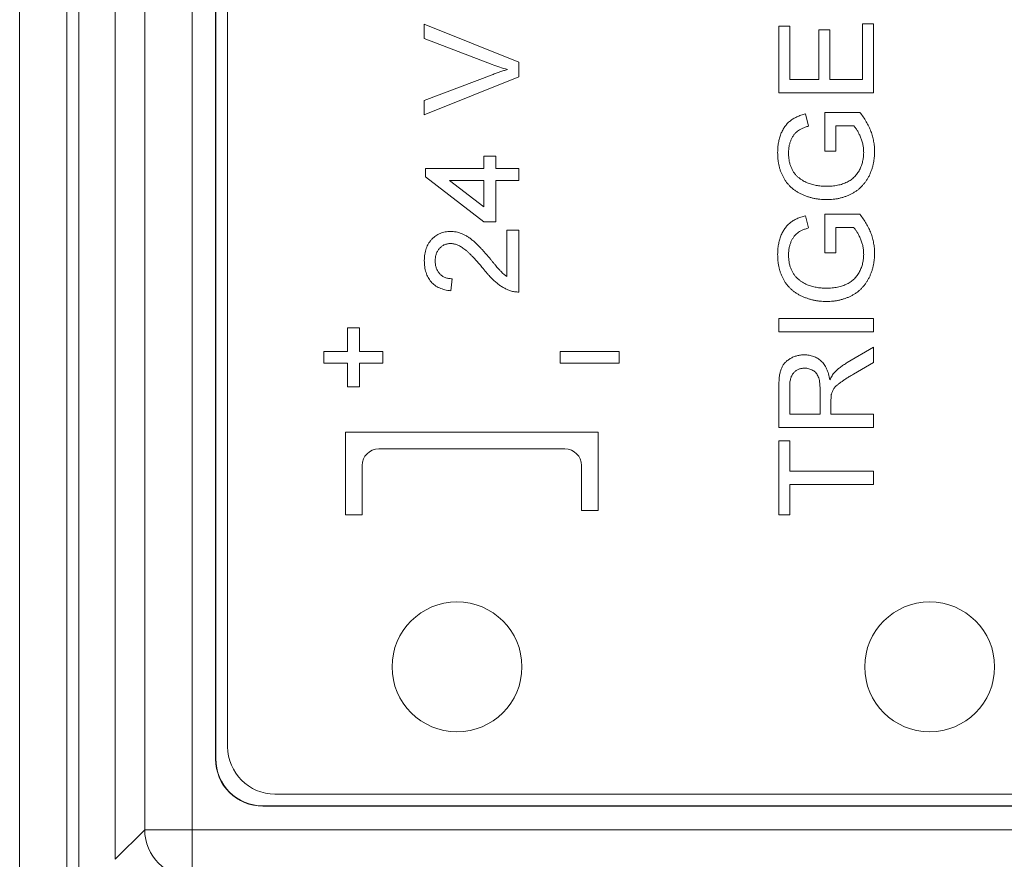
# Model space of a CAD drawing. Header units: millimetres. Extents: x 10 to 277, y 8 to 208.
# Tile 7 of 61: x 35 to 45, y 137 to 146. Entities that reach past the tile are written whole.
import ezdxf

# ---------------------------------------------------------------- set-up
doc = ezdxf.new("R2010")
doc.units = ezdxf.units.MM

msp = doc.modelspace()

# ---------------------------------------------------------------- linework, layer by layer
at = {"color": 7, "linetype": 'Continuous', "lineweight": 15}
for p, q in [((36.026, 137.753), (36.026, 170.608)), ((36.526, 170.608), (36.526, 137.753)), ((36.776, 169.858), (36.776, 138.503)), ((36.778, 169.856), (36.778, 138.505)), ((36.903, 138.631), (36.903, 169.731)), ((34.703, 127.981), (34.703, 151.931)), ((35.203, 127.981), (35.203, 151.931)), ((35.328, 151.931), (35.328, 127.981)), ((35.714, 137.441), (35.714, 151.883)), ((36.776, 138.503), (36.778, 138.505)), ((101.753, 138.131), (37.403, 138.131)), ((37.278, 138.006), (37.276, 138.003)), ((37.276, 138.003), (101.881, 138.003)), ((37.278, 138.006), (101.879, 138.006)), ((35.714, 137.441), (36.026, 137.753)), ((36.026, 137.753), (36.526, 137.753)), ((36.526, 137.753), (102.631, 137.753)), ((36.526, 137.254), (36.526, 137.753))]:
    msp.add_line(p, q, dxfattribs=at)
at = {"color": 7, "linetype": 'Continuous', "lineweight": 0}
for p, q in [((36.903, 138.631), (36.903, 169.731)), ((38.983, 146.119), (38.983, 146.272)), ((38.983, 146.272), (39.983, 145.868)), ((38.983, 146.272), (39.983, 145.868)), ((38.983, 146.119), (38.983, 146.272)), ((42.733, 146.249), (42.849, 146.249)), ((42.733, 145.544), (42.733, 146.249)), ((42.733, 146.249), (42.849, 146.249)), ((42.733, 145.544), (42.733, 146.249)), ((42.849, 146.249), (42.849, 145.685)), ((42.849, 146.249), (42.849, 145.685)), ((43.618, 146.275), (43.733, 146.275)), ((43.618, 145.685), (43.618, 146.275)), ((43.618, 145.685), (43.618, 146.275)), ((43.618, 146.275), (43.733, 146.275)), ((43.733, 146.275), (43.733, 145.544)), ((43.733, 146.275), (43.733, 145.544)), ((43.156, 146.211), (43.272, 146.211)), ((43.156, 145.685), (43.156, 146.211)), ((43.156, 146.211), (43.272, 146.211)), ((43.156, 145.685), (43.156, 146.211)), ((43.272, 146.211), (43.272, 145.685)), ((43.272, 146.211), (43.272, 145.685)), ((39.7, 145.846), (38.983, 146.119)), ((39.7, 145.846), (38.983, 146.119)), ((39.983, 145.868), (39.983, 145.715)), ((39.983, 145.868), (39.983, 145.715)), ((38.983, 145.465), (39.7, 145.737)), ((38.983, 145.465), (39.7, 145.737)), ((39.983, 145.715), (38.983, 145.312)), ((39.983, 145.715), (38.983, 145.312)), ((42.849, 145.685), (43.156, 145.685)), ((42.849, 145.685), (43.156, 145.685)), ((43.272, 145.685), (43.618, 145.685)), ((43.272, 145.685), (43.618, 145.685)), ((43.733, 145.544), (42.733, 145.544)), ((43.733, 145.544), (42.733, 145.544)), ((38.983, 145.312), (38.983, 145.465)), ((38.983, 145.312), (38.983, 145.465)), ((43.015, 145.323), (43.048, 145.194)), ((43.015, 145.323), (43.048, 145.194)), ((43.221, 144.929), (43.221, 145.339)), ((43.221, 145.339), (43.591, 145.339)), ((43.221, 145.339), (43.591, 145.339)), ((43.221, 144.929), (43.221, 145.339)), ((43.336, 145.198), (43.336, 144.929)), ((43.525, 145.198), (43.336, 145.198)), ((43.525, 145.198), (43.336, 145.198)), ((43.336, 145.198), (43.336, 144.929)), ((39.612, 144.875), (39.74, 144.875)), ((39.612, 144.747), (39.612, 144.875)), ((39.612, 144.747), (39.612, 144.875)), ((39.612, 144.875), (39.74, 144.875)), ((39.74, 144.875), (39.74, 144.747)), ((39.74, 144.875), (39.74, 144.747)), ((43.336, 144.929), (43.221, 144.929)), ((43.336, 144.929), (43.221, 144.929)), ((38.996, 144.657), (38.996, 144.747)), ((38.996, 144.747), (39.612, 144.747)), ((38.996, 144.747), (39.612, 144.747)), ((38.996, 144.657), (38.996, 144.747)), ((39.74, 144.747), (39.983, 144.747)), ((39.74, 144.747), (39.983, 144.747)), ((39.983, 144.747), (39.983, 144.619)), ((39.983, 144.747), (39.983, 144.619)), ((39.612, 144.183), (38.996, 144.657)), ((39.612, 144.183), (38.996, 144.657)), ((39.612, 144.619), (39.251, 144.619)), ((39.251, 144.619), (39.612, 144.341)), ((39.251, 144.619), (39.612, 144.341)), ((39.612, 144.619), (39.251, 144.619)), ((39.612, 144.341), (39.612, 144.619)), ((39.612, 144.341), (39.612, 144.619)), ((39.74, 144.619), (39.74, 144.183)), ((39.983, 144.619), (39.74, 144.619)), ((39.983, 144.619), (39.74, 144.619)), ((39.74, 144.619), (39.74, 144.183)), ((43.221, 144.262), (43.591, 144.262)), ((43.221, 143.852), (43.221, 144.262)), ((43.221, 144.262), (43.591, 144.262)), ((43.221, 143.852), (43.221, 144.262)), ((39.74, 144.183), (39.612, 144.183)), ((39.74, 144.183), (39.612, 144.183)), ((43.015, 144.246), (43.048, 144.117)), ((43.015, 144.246), (43.048, 144.117)), ((39.855, 144.093), (39.983, 144.093)), ((39.855, 143.604), (39.855, 144.093)), ((39.855, 143.604), (39.855, 144.093)), ((39.855, 144.093), (39.983, 144.093)), ((39.983, 144.093), (39.983, 143.439)), ((39.983, 144.093), (39.983, 143.439)), ((43.336, 144.121), (43.336, 143.852)), ((43.525, 144.121), (43.336, 144.121)), ((43.525, 144.121), (43.336, 144.121)), ((43.336, 144.121), (43.336, 143.852)), ((43.336, 143.852), (43.221, 143.852)), ((43.336, 143.852), (43.221, 143.852)), ((39.278, 143.58), (39.265, 143.452)), ((39.278, 143.58), (39.265, 143.452)), ((42.733, 143.159), (43.733, 143.159)), ((42.733, 143.018), (42.733, 143.159)), ((42.733, 143.018), (42.733, 143.159)), ((42.733, 143.159), (43.733, 143.159)), ((43.733, 143.159), (43.733, 143.018)), ((43.733, 143.159), (43.733, 143.018)), ((38.171, 143.062), (38.171, 142.812)), ((38.296, 143.062), (38.171, 143.062)), ((38.171, 143.062), (38.171, 142.812)), ((38.296, 143.062), (38.171, 143.062)), ((38.296, 142.812), (38.296, 143.062)), ((38.296, 142.812), (38.296, 143.062)), ((43.733, 143.018), (42.733, 143.018)), ((43.733, 143.018), (42.733, 143.018)), ((37.921, 142.812), (37.921, 142.687)), ((38.171, 142.812), (37.921, 142.812)), ((38.171, 142.812), (37.921, 142.812)), ((37.921, 142.812), (37.921, 142.687)), ((38.546, 142.812), (38.296, 142.812)), ((38.546, 142.812), (38.296, 142.812)), ((38.546, 142.687), (38.546, 142.812)), ((38.546, 142.687), (38.546, 142.812)), ((41.046, 142.812), (40.421, 142.812)), ((40.421, 142.812), (40.421, 142.687)), ((40.421, 142.812), (40.421, 142.687)), ((41.046, 142.812), (40.421, 142.812)), ((41.046, 142.687), (41.046, 142.812)), ((41.046, 142.687), (41.046, 142.812)), ((43.457, 142.693), (43.733, 142.857)), ((43.457, 142.693), (43.733, 142.857)), ((43.733, 142.857), (43.733, 142.695)), ((43.733, 142.857), (43.733, 142.695)), ((37.921, 142.687), (38.171, 142.687)), ((37.921, 142.687), (38.171, 142.687)), ((38.171, 142.687), (38.171, 142.437)), ((38.171, 142.687), (38.171, 142.437)), ((38.296, 142.687), (38.546, 142.687)), ((38.296, 142.437), (38.296, 142.687)), ((38.296, 142.437), (38.296, 142.687)), ((38.296, 142.687), (38.546, 142.687)), ((40.421, 142.687), (41.046, 142.687)), ((40.421, 142.687), (41.046, 142.687)), ((43.733, 142.695), (43.522, 142.571)), ((43.733, 142.695), (43.522, 142.571)), ((38.171, 142.437), (38.296, 142.437)), ((38.171, 142.437), (38.296, 142.437)), ((42.733, 142.006), (42.733, 142.44)), ((42.733, 142.006), (42.733, 142.44)), ((42.849, 142.445), (42.849, 142.147)), ((42.849, 142.445), (42.849, 142.147)), ((43.169, 142.147), (43.169, 142.414)), ((43.169, 142.147), (43.169, 142.414)), ((43.285, 142.291), (43.285, 142.147)), ((43.285, 142.291), (43.285, 142.147)), ((42.849, 142.147), (43.169, 142.147)), ((42.849, 142.147), (43.169, 142.147)), ((43.285, 142.147), (43.733, 142.147)), ((43.285, 142.147), (43.733, 142.147)), ((43.733, 142.147), (43.733, 142.006)), ((43.733, 142.147), (43.733, 142.006)), ((43.733, 142.006), (42.733, 142.006)), ((43.733, 142.006), (42.733, 142.006)), ((40.821, 141.956), (38.151, 141.956)), ((38.151, 141.956), (38.151, 141.084)), ((38.151, 141.956), (38.151, 141.084)), ((40.821, 141.956), (38.151, 141.956)), ((40.821, 141.131), (40.821, 141.956)), ((40.821, 141.131), (40.821, 141.956)), ((42.733, 141.865), (42.849, 141.865)), ((42.733, 141.083), (42.733, 141.865)), ((42.733, 141.865), (42.849, 141.865)), ((42.733, 141.083), (42.733, 141.865)), ((42.849, 141.865), (42.849, 141.544)), ((42.849, 141.865), (42.849, 141.544)), ((38.501, 141.781), (40.471, 141.781)), ((38.501, 141.781), (40.471, 141.781)), ((38.326, 141.084), (38.326, 141.606)), ((38.326, 141.084), (38.326, 141.606)), ((40.646, 141.606), (40.646, 141.131)), ((40.646, 141.606), (40.646, 141.131)), ((42.849, 141.544), (43.733, 141.544)), ((42.849, 141.544), (43.733, 141.544)), ((43.733, 141.544), (43.733, 141.403)), ((43.733, 141.544), (43.733, 141.403)), ((43.733, 141.403), (42.849, 141.403)), ((42.849, 141.403), (42.849, 141.083)), ((43.733, 141.403), (42.849, 141.403)), ((42.849, 141.403), (42.849, 141.083)), ((40.646, 141.131), (40.821, 141.131)), ((40.646, 141.131), (40.821, 141.131)), ((38.151, 141.084), (38.326, 141.084)), ((38.151, 141.084), (38.326, 141.084)), ((42.849, 141.083), (42.733, 141.083)), ((42.849, 141.083), (42.733, 141.083)), ((101.753, 138.131), (37.403, 138.131))]:
    msp.add_line(p, q, dxfattribs=at)
at = {"color": 7, "linetype": 'Continuous', "lineweight": 0, "flags": 128}
for points in [[(38.983, 146.272), (38.983, 146.272)], [(42.733, 146.249), (42.733, 146.249)], [(42.849, 146.249), (42.849, 146.249)], [(43.618, 146.275), (43.618, 146.275)], [(43.733, 146.275), (43.733, 146.275)], [(43.156, 146.211), (43.156, 146.211)], [(43.272, 146.211), (43.272, 146.211)], [(38.983, 146.119), (38.983, 146.119)], [(39.7, 145.846), (39.7, 145.846)], [(39.983, 145.868), (39.983, 145.868)], [(39.7, 145.737), (39.7, 145.737)], [(39.862, 145.792), (39.862, 145.792)], [(39.983, 145.715), (39.983, 145.715)], [(42.849, 145.685), (42.849, 145.685)], [(43.156, 145.685), (43.156, 145.685)], [(43.272, 145.685), (43.272, 145.685)], [(43.618, 145.685), (43.618, 145.685)], [(42.733, 145.544), (42.733, 145.544)], [(43.733, 145.544), (43.733, 145.544)], [(38.983, 145.465), (38.983, 145.465)], [(38.983, 145.312), (38.983, 145.312)], [(43.015, 145.323), (43.015, 145.323)], [(43.221, 145.339), (43.221, 145.339)], [(43.591, 145.339), (43.591, 145.339)], [(43.048, 145.194), (43.048, 145.194)], [(43.336, 145.198), (43.336, 145.198)], [(43.525, 145.198), (43.525, 145.198)], [(39.612, 144.875), (39.612, 144.875)], [(39.74, 144.875), (39.74, 144.875)], [(42.721, 144.915), (42.721, 144.915)], [(42.836, 144.912), (42.836, 144.912)], [(43.221, 144.929), (43.221, 144.929)], [(43.336, 144.929), (43.336, 144.929)], [(43.631, 144.914), (43.631, 144.914)], [(43.746, 144.926), (43.746, 144.926)], [(38.996, 144.747), (38.996, 144.747)], [(39.612, 144.747), (39.612, 144.747)], [(39.74, 144.747), (39.74, 144.747)], [(39.983, 144.747), (39.983, 144.747)], [(38.996, 144.657), (38.996, 144.657)], [(39.251, 144.619), (39.251, 144.619)], [(39.612, 144.619), (39.612, 144.619)], [(39.74, 144.619), (39.74, 144.619)], [(39.983, 144.619), (39.983, 144.619)], [(43.033, 144.594), (43.033, 144.594)], [(43.233, 144.557), (43.233, 144.557)], [(43.238, 144.416), (43.238, 144.416)], [(39.612, 144.341), (39.612, 144.341)], [(43.221, 144.262), (43.221, 144.262)], [(43.591, 144.262), (43.591, 144.262)], [(39.612, 144.183), (39.612, 144.183)], [(39.74, 144.183), (39.74, 144.183)], [(43.015, 144.246), (43.015, 144.246)], [(39.259, 144.08), (39.259, 144.08)], [(39.855, 144.093), (39.855, 144.093)], [(39.983, 144.093), (39.983, 144.093)], [(43.048, 144.117), (43.048, 144.117)], [(43.336, 144.121), (43.336, 144.121)], [(43.525, 144.121), (43.525, 144.121)], [(39.261, 143.952), (39.261, 143.952)], [(42.721, 143.838), (42.721, 143.838)], [(42.836, 143.835), (42.836, 143.835)], [(43.221, 143.852), (43.221, 143.852)], [(43.336, 143.852), (43.336, 143.852)], [(43.631, 143.837), (43.631, 143.837)], [(43.746, 143.849), (43.746, 143.849)], [(38.983, 143.773), (38.983, 143.773)], [(39.099, 143.77), (39.099, 143.77)], [(39.67, 143.803), (39.67, 143.803)], [(39.609, 143.683), (39.609, 143.683)], [(39.278, 143.58), (39.278, 143.58)], [(39.855, 143.604), (39.855, 143.604)], [(39.265, 143.452), (39.265, 143.452)], [(39.894, 143.453), (39.894, 143.453)], [(39.983, 143.439), (39.983, 143.439)], [(43.033, 143.517), (43.033, 143.517)], [(43.233, 143.48), (43.233, 143.48)], [(43.238, 143.339), (43.238, 143.339)], [(42.733, 143.159), (42.733, 143.159)], [(43.733, 143.159), (43.733, 143.159)], [(38.171, 143.062), (38.171, 143.062)], [(38.296, 143.062), (38.296, 143.062)], [(42.733, 143.018), (42.733, 143.018)], [(43.733, 143.018), (43.733, 143.018)], [(37.921, 142.812), (37.921, 142.812)], [(38.171, 142.812), (38.171, 142.812)], [(38.296, 142.812), (38.296, 142.812)], [(38.546, 142.812), (38.546, 142.812)], [(40.421, 142.812), (40.421, 142.812)], [(41.046, 142.812), (41.046, 142.812)], [(43.733, 142.857), (43.733, 142.857)], [(37.921, 142.687), (37.921, 142.687)], [(38.171, 142.687), (38.171, 142.687)], [(38.296, 142.687), (38.296, 142.687)], [(38.546, 142.687), (38.546, 142.687)], [(40.421, 142.687), (40.421, 142.687)], [(41.046, 142.687), (41.046, 142.687)], [(43.003, 142.775), (43.003, 142.775)], [(43.457, 142.693), (43.457, 142.693)], [(43.733, 142.695), (43.733, 142.695)], [(43.006, 142.634), (43.006, 142.634)], [(43.321, 142.587), (43.321, 142.587)], [(43.272, 142.51), (43.272, 142.51)], [(43.522, 142.571), (43.522, 142.571)], [(38.171, 142.437), (38.171, 142.437)], [(38.296, 142.437), (38.296, 142.437)], [(42.733, 142.44), (42.733, 142.44)], [(42.849, 142.445), (42.849, 142.445)], [(43.169, 142.414), (43.169, 142.414)], [(43.285, 142.291), (43.285, 142.291)], [(43.289, 142.361), (43.289, 142.361)], [(42.849, 142.147), (42.849, 142.147)], [(43.169, 142.147), (43.169, 142.147)], [(43.285, 142.147), (43.285, 142.147)], [(43.733, 142.147), (43.733, 142.147)], [(42.733, 142.006), (42.733, 142.006)], [(43.733, 142.006), (43.733, 142.006)], [(38.151, 141.956), (38.151, 141.956)], [(40.821, 141.956), (40.821, 141.956)], [(42.733, 141.865), (42.733, 141.865)], [(42.849, 141.865), (42.849, 141.865)], [(38.501, 141.781), (38.501, 141.781)], [(40.471, 141.781), (40.471, 141.781)], [(38.326, 141.606), (38.326, 141.606)], [(40.646, 141.606), (40.646, 141.606)], [(42.849, 141.544), (42.849, 141.544)], [(43.733, 141.544), (43.733, 141.544)], [(42.849, 141.403), (42.849, 141.403)], [(43.733, 141.403), (43.733, 141.403)], [(40.646, 141.131), (40.646, 141.131)], [(40.821, 141.131), (40.821, 141.131)], [(38.151, 141.084), (38.151, 141.084)], [(38.326, 141.084), (38.326, 141.084)], [(42.733, 141.083), (42.733, 141.083)], [(42.849, 141.083), (42.849, 141.083)], [(36.903, 138.631), (36.903, 138.631)], [(37.403, 138.131), (37.403, 138.131)]]:
    msp.add_lwpolyline(points, dxfattribs=at)
at = {"color": 7, "linetype": 'Continuous', "lineweight": 0}
for centre in [(39.329, 139.476), (39.329, 139.476), (44.329, 139.476), (44.329, 139.476)]:
    msp.add_circle(centre, 0.687, dxfattribs=at)
for centre, radius, start, end in [((38.501, 141.606), 0.175, 90, 180), ((38.501, 141.606), 0.175, 90, 180), ((40.471, 141.606), 0.175, 0, 90), ((40.471, 141.606), 0.175, 0, 90), ((37.403, 138.631), 0.5, 180, 270)]:
    msp.add_arc(centre, radius, start, end, dxfattribs=at)
at = {"color": 7, "linetype": 'Continuous', "lineweight": 15}
for centre, radius, start, end in [((37.403, 138.631), 0.5, 180, 270), ((36.527, 137.754), 0.501, 180.1276, 269.8724)]:
    msp.add_arc(centre, radius, start, end, dxfattribs=at)
for centre in [(37.276, 138.503), (37.278, 138.506)]:
    msp.add_ellipse(centre, major_axis=(0.354, 0.354), ratio=0.999695, start_param=2.356347, end_param=3.926839, dxfattribs=at)
at = {"color": 7, "linetype": 'Continuous', "lineweight": 0}
for points, knots in [([(39.862, 145.792), (39.835, 145.8), (39.78, 145.816), (39.727, 145.836), (39.7, 145.846)], [0, 0, 0, 0, 0.496441, 1, 1, 1, 1]), ([(39.862, 145.792), (39.835, 145.8), (39.78, 145.816), (39.727, 145.836), (39.7, 145.846)], [0, 0, 0, 0, 0.496441, 1, 1, 1, 1]), ([(39.7, 145.737), (39.714, 145.742), (39.742, 145.753), (39.783, 145.767), (39.823, 145.78), (39.849, 145.788), (39.862, 145.792)], [0, 0, 0, 0, 0.265689, 0.52085, 0.765583, 1, 1, 1, 1]), ([(39.7, 145.737), (39.714, 145.742), (39.742, 145.753), (39.783, 145.767), (39.823, 145.78), (39.849, 145.788), (39.862, 145.792)], [0, 0, 0, 0, 0.265689, 0.52085, 0.765583, 1, 1, 1, 1]), ([(42.721, 144.915), (42.721, 144.932), (42.722, 144.967), (42.729, 145.017), (42.739, 145.065), (42.754, 145.11), (42.774, 145.151), (42.796, 145.188), (42.822, 145.22), (42.852, 145.248), (42.886, 145.272), (42.925, 145.292), (42.968, 145.309), (42.999, 145.318), (43.015, 145.323)], [0, 0, 0, 0, 0.096253, 0.188113, 0.277015, 0.363182, 0.445971, 0.524129, 0.598944, 0.671649, 0.746226, 0.824932, 0.909421, 1, 1, 1, 1]), ([(42.721, 144.915), (42.721, 144.932), (42.722, 144.967), (42.729, 145.017), (42.739, 145.065), (42.754, 145.11), (42.774, 145.151), (42.796, 145.188), (42.822, 145.22), (42.852, 145.248), (42.886, 145.272), (42.925, 145.292), (42.968, 145.309), (42.999, 145.318), (43.015, 145.323)], [0, 0, 0, 0, 0.096253, 0.188113, 0.277015, 0.363182, 0.445971, 0.524129, 0.598944, 0.671649, 0.746226, 0.824932, 0.909421, 1, 1, 1, 1]), ([(43.591, 145.339), (43.603, 145.323), (43.627, 145.291), (43.659, 145.241), (43.686, 145.19), (43.708, 145.139), (43.725, 145.086), (43.737, 145.033), (43.745, 144.98), (43.746, 144.944), (43.746, 144.926)], [0, 0, 0, 0, 0.135798, 0.266773, 0.393765, 0.517975, 0.639685, 0.759812, 0.879747, 1, 1, 1, 1]), ([(43.591, 145.339), (43.603, 145.323), (43.627, 145.291), (43.659, 145.241), (43.686, 145.19), (43.708, 145.139), (43.725, 145.086), (43.737, 145.033), (43.745, 144.98), (43.746, 144.944), (43.746, 144.926)], [0, 0, 0, 0, 0.135798, 0.266773, 0.393765, 0.517975, 0.639685, 0.759812, 0.879747, 1, 1, 1, 1]), ([(43.048, 145.194), (43.036, 145.19), (43.013, 145.183), (42.981, 145.17), (42.954, 145.156), (42.93, 145.14), (42.909, 145.121), (42.891, 145.1), (42.875, 145.074), (42.861, 145.046), (42.85, 145.015), (42.842, 144.982), (42.837, 144.948), (42.836, 144.924), (42.836, 144.912)], [0, 0, 0, 0, 0.097076, 0.185439, 0.266101, 0.339388, 0.409894, 0.483101, 0.560449, 0.642732, 0.728625, 0.816099, 0.906095, 1, 1, 1, 1]), ([(43.048, 145.194), (43.036, 145.19), (43.013, 145.183), (42.981, 145.17), (42.954, 145.156), (42.93, 145.14), (42.909, 145.121), (42.891, 145.1), (42.875, 145.074), (42.861, 145.046), (42.85, 145.015), (42.842, 144.982), (42.837, 144.948), (42.836, 144.924), (42.836, 144.912)], [0, 0, 0, 0, 0.097076, 0.185439, 0.266101, 0.339388, 0.409894, 0.483101, 0.560449, 0.642732, 0.728625, 0.816099, 0.906095, 1, 1, 1, 1]), ([(43.631, 144.914), (43.63, 144.928), (43.63, 144.956), (43.623, 144.997), (43.613, 145.038), (43.598, 145.077), (43.581, 145.114), (43.564, 145.146), (43.545, 145.174), (43.532, 145.19), (43.525, 145.198)], [0, 0, 0, 0, 0.135042, 0.269593, 0.404859, 0.54315, 0.676358, 0.796483, 0.90368, 1, 1, 1, 1]), ([(43.631, 144.914), (43.63, 144.928), (43.63, 144.956), (43.623, 144.997), (43.613, 145.038), (43.598, 145.077), (43.581, 145.114), (43.564, 145.146), (43.545, 145.174), (43.532, 145.19), (43.525, 145.198)], [0, 0, 0, 0, 0.135042, 0.269593, 0.404859, 0.54315, 0.676358, 0.796483, 0.90368, 1, 1, 1, 1]), ([(43.238, 144.416), (43.226, 144.416), (43.202, 144.417), (43.167, 144.419), (43.132, 144.424), (43.098, 144.431), (43.065, 144.439), (43.032, 144.45), (42.999, 144.462), (42.968, 144.476), (42.937, 144.492), (42.909, 144.51), (42.883, 144.529), (42.858, 144.551), (42.836, 144.573), (42.816, 144.598), (42.797, 144.624), (42.781, 144.652), (42.767, 144.681), (42.754, 144.711), (42.744, 144.742), (42.735, 144.775), (42.729, 144.808), (42.724, 144.843), (42.721, 144.878), (42.721, 144.902), (42.721, 144.915)], [0, 0, 0, 0, 0.044165, 0.08771, 0.131031, 0.173741, 0.216212, 0.258644, 0.301425, 0.344147, 0.386293, 0.427626, 0.467682, 0.507356, 0.546596, 0.585659, 0.624796, 0.664261, 0.70408, 0.744339, 0.784896, 0.825996, 0.86798, 0.910812, 0.954849, 1, 1, 1, 1]), ([(43.238, 144.416), (43.226, 144.416), (43.202, 144.417), (43.167, 144.419), (43.132, 144.424), (43.098, 144.431), (43.065, 144.439), (43.032, 144.45), (42.999, 144.462), (42.968, 144.476), (42.937, 144.492), (42.909, 144.51), (42.883, 144.529), (42.858, 144.551), (42.836, 144.573), (42.816, 144.598), (42.797, 144.624), (42.781, 144.652), (42.767, 144.681), (42.754, 144.711), (42.744, 144.742), (42.735, 144.775), (42.729, 144.808), (42.724, 144.843), (42.721, 144.878), (42.721, 144.902), (42.721, 144.915)], [0, 0, 0, 0, 0.044165, 0.08771, 0.131031, 0.173741, 0.216212, 0.258644, 0.301425, 0.344147, 0.386293, 0.427626, 0.467682, 0.507356, 0.546596, 0.585659, 0.624796, 0.664261, 0.70408, 0.744339, 0.784896, 0.825996, 0.86798, 0.910812, 0.954849, 1, 1, 1, 1]), ([(42.836, 144.912), (42.836, 144.898), (42.837, 144.87), (42.842, 144.83), (42.85, 144.793), (42.863, 144.76), (42.877, 144.729), (42.894, 144.701), (42.913, 144.676), (42.935, 144.655), (42.958, 144.637), (42.982, 144.62), (43.007, 144.606), (43.025, 144.598), (43.033, 144.594)], [0, 0, 0, 0, 0.10683, 0.206835, 0.301522, 0.390915, 0.476079, 0.556607, 0.63409, 0.709208, 0.782931, 0.855762, 0.927798, 1, 1, 1, 1]), ([(42.836, 144.912), (42.836, 144.898), (42.837, 144.87), (42.842, 144.83), (42.85, 144.793), (42.863, 144.76), (42.877, 144.729), (42.894, 144.701), (42.913, 144.676), (42.935, 144.655), (42.958, 144.637), (42.982, 144.62), (43.007, 144.606), (43.025, 144.598), (43.033, 144.594)], [0, 0, 0, 0, 0.10683, 0.206835, 0.301522, 0.390915, 0.476079, 0.556607, 0.63409, 0.709208, 0.782931, 0.855762, 0.927798, 1, 1, 1, 1]), ([(43.233, 144.557), (43.244, 144.557), (43.265, 144.557), (43.296, 144.56), (43.326, 144.563), (43.354, 144.568), (43.382, 144.574), (43.407, 144.581), (43.432, 144.591), (43.455, 144.601), (43.477, 144.613), (43.497, 144.626), (43.516, 144.641), (43.533, 144.656), (43.549, 144.673), (43.563, 144.692), (43.576, 144.711), (43.592, 144.739), (43.607, 144.775), (43.621, 144.82), (43.629, 144.867), (43.63, 144.898), (43.631, 144.914)], [0, 0, 0, 0, 0.053533, 0.105202, 0.154421, 0.202058, 0.247822, 0.292253, 0.335022, 0.37672, 0.41738, 0.457242, 0.496101, 0.534706, 0.572804, 0.611142, 0.649537, 0.68888, 0.767144, 0.844392, 0.92158, 1, 1, 1, 1]), ([(43.233, 144.557), (43.244, 144.557), (43.265, 144.557), (43.296, 144.56), (43.326, 144.563), (43.354, 144.568), (43.382, 144.574), (43.407, 144.581), (43.432, 144.591), (43.455, 144.601), (43.477, 144.613), (43.497, 144.626), (43.516, 144.641), (43.533, 144.656), (43.549, 144.673), (43.563, 144.692), (43.576, 144.711), (43.592, 144.739), (43.607, 144.775), (43.621, 144.82), (43.629, 144.867), (43.63, 144.898), (43.631, 144.914)], [0, 0, 0, 0, 0.053533, 0.105202, 0.154421, 0.202058, 0.247822, 0.292253, 0.335022, 0.37672, 0.41738, 0.457242, 0.496101, 0.534706, 0.572804, 0.611142, 0.649537, 0.68888, 0.767144, 0.844392, 0.92158, 1, 1, 1, 1]), ([(43.746, 144.926), (43.746, 144.914), (43.746, 144.89), (43.742, 144.854), (43.738, 144.819), (43.731, 144.785), (43.722, 144.752), (43.711, 144.72), (43.698, 144.689), (43.684, 144.658), (43.667, 144.629), (43.649, 144.602), (43.629, 144.577), (43.607, 144.553), (43.584, 144.531), (43.558, 144.511), (43.531, 144.493), (43.503, 144.477), (43.473, 144.462), (43.442, 144.45), (43.41, 144.44), (43.377, 144.431), (43.344, 144.424), (43.309, 144.419), (43.274, 144.417), (43.25, 144.416), (43.238, 144.416)], [0, 0, 0, 0, 0.0446999, 0.088798, 0.1319149, 0.1742294, 0.2163858, 0.2583074, 0.2999335, 0.3415604, 0.3826836, 0.4230801, 0.4629848, 0.5026413, 0.5419489, 0.58166, 0.6217141, 0.6622859, 0.7033609, 0.7443437, 0.7856414, 0.8270186, 0.8693331, 0.911961, 0.9555468, 1, 1, 1, 1]), ([(43.746, 144.926), (43.746, 144.914), (43.746, 144.89), (43.742, 144.854), (43.738, 144.819), (43.731, 144.785), (43.722, 144.752), (43.711, 144.72), (43.698, 144.689), (43.684, 144.658), (43.667, 144.629), (43.649, 144.602), (43.629, 144.577), (43.607, 144.553), (43.584, 144.531), (43.558, 144.511), (43.531, 144.493), (43.503, 144.477), (43.473, 144.462), (43.442, 144.45), (43.41, 144.44), (43.377, 144.431), (43.344, 144.424), (43.309, 144.419), (43.274, 144.417), (43.25, 144.416), (43.238, 144.416)], [0, 0, 0, 0, 0.0446999, 0.088798, 0.1319149, 0.1742294, 0.2163858, 0.2583074, 0.2999335, 0.3415604, 0.3826836, 0.4230801, 0.4629848, 0.5026413, 0.5419489, 0.58166, 0.6217141, 0.6622859, 0.7033609, 0.7443437, 0.7856414, 0.8270186, 0.8693331, 0.911961, 0.9555468, 1, 1, 1, 1]), ([(43.033, 144.594), (43.049, 144.588), (43.08, 144.577), (43.129, 144.566), (43.181, 144.558), (43.215, 144.557), (43.233, 144.557)], [0, 0, 0, 0, 0.242987, 0.490046, 0.740674, 1, 1, 1, 1]), ([(43.033, 144.594), (43.049, 144.588), (43.08, 144.577), (43.129, 144.566), (43.181, 144.558), (43.215, 144.557), (43.233, 144.557)], [0, 0, 0, 0, 0.242987, 0.490046, 0.740674, 1, 1, 1, 1]), ([(43.591, 144.262), (43.603, 144.246), (43.627, 144.214), (43.659, 144.164), (43.686, 144.113), (43.708, 144.062), (43.725, 144.009), (43.737, 143.957), (43.745, 143.903), (43.746, 143.867), (43.746, 143.849)], [0, 0, 0, 0, 0.135798, 0.266773, 0.393765, 0.517975, 0.639685, 0.759812, 0.879747, 1, 1, 1, 1]), ([(43.591, 144.262), (43.603, 144.246), (43.627, 144.214), (43.659, 144.164), (43.686, 144.113), (43.708, 144.062), (43.725, 144.009), (43.737, 143.957), (43.745, 143.903), (43.746, 143.867), (43.746, 143.849)], [0, 0, 0, 0, 0.135798, 0.266773, 0.393765, 0.517975, 0.639685, 0.759812, 0.879747, 1, 1, 1, 1]), ([(42.721, 143.838), (42.721, 143.855), (42.722, 143.89), (42.729, 143.94), (42.739, 143.988), (42.754, 144.033), (42.774, 144.074), (42.796, 144.111), (42.822, 144.143), (42.852, 144.171), (42.886, 144.195), (42.925, 144.215), (42.968, 144.232), (42.999, 144.241), (43.015, 144.246)], [0, 0, 0, 0, 0.096253, 0.188113, 0.277015, 0.363182, 0.445971, 0.524129, 0.598944, 0.671649, 0.746226, 0.824932, 0.909421, 1, 1, 1, 1]), ([(42.721, 143.838), (42.721, 143.855), (42.722, 143.89), (42.729, 143.94), (42.739, 143.988), (42.754, 144.033), (42.774, 144.074), (42.796, 144.111), (42.822, 144.143), (42.852, 144.171), (42.886, 144.195), (42.925, 144.215), (42.968, 144.232), (42.999, 144.241), (43.015, 144.246)], [0, 0, 0, 0, 0.096253, 0.188113, 0.277015, 0.363182, 0.445971, 0.524129, 0.598944, 0.671649, 0.746226, 0.824932, 0.909421, 1, 1, 1, 1]), ([(38.983, 143.773), (38.984, 143.784), (38.984, 143.807), (38.988, 143.839), (38.994, 143.87), (39.003, 143.9), (39.014, 143.927), (39.028, 143.952), (39.044, 143.976), (39.062, 143.998), (39.083, 144.017), (39.104, 144.034), (39.127, 144.048), (39.151, 144.06), (39.177, 144.069), (39.203, 144.075), (39.231, 144.08), (39.25, 144.08), (39.259, 144.08)], [0, 0, 0, 0, 0.0747133, 0.145542, 0.2133432, 0.2786204, 0.3421008, 0.4038979, 0.4650723, 0.5265869, 0.5873397, 0.6463929, 0.7043589, 0.7620736, 0.8194144, 0.878037, 0.9377943, 1, 1, 1, 1]), ([(38.983, 143.773), (38.984, 143.784), (38.984, 143.807), (38.988, 143.839), (38.994, 143.87), (39.003, 143.9), (39.014, 143.927), (39.028, 143.952), (39.044, 143.976), (39.062, 143.998), (39.083, 144.017), (39.104, 144.034), (39.127, 144.048), (39.151, 144.06), (39.177, 144.069), (39.203, 144.075), (39.231, 144.08), (39.25, 144.08), (39.259, 144.08)], [0, 0, 0, 0, 0.0747133, 0.145542, 0.2133432, 0.2786204, 0.3421008, 0.4038979, 0.4650723, 0.5265869, 0.5873397, 0.6463929, 0.7043589, 0.7620736, 0.8194144, 0.878037, 0.9377943, 1, 1, 1, 1]), ([(39.259, 144.08), (39.269, 144.08), (39.289, 144.079), (39.319, 144.075), (39.348, 144.068), (39.377, 144.058), (39.407, 144.045), (39.437, 144.028), (39.468, 144.007), (39.493, 143.987), (39.515, 143.968), (39.533, 143.951), (39.553, 143.932), (39.574, 143.911), (39.596, 143.887), (39.619, 143.861), (39.644, 143.833), (39.661, 143.813), (39.67, 143.803)], [0, 0, 0, 0, 0.057947, 0.116023, 0.174833, 0.234323, 0.296827, 0.364064, 0.436198, 0.51396, 0.556678, 0.60456, 0.65766, 0.715738, 0.77883, 0.847495, 0.921225, 1, 1, 1, 1]), ([(39.259, 144.08), (39.269, 144.08), (39.289, 144.079), (39.319, 144.075), (39.348, 144.068), (39.377, 144.058), (39.407, 144.045), (39.437, 144.028), (39.468, 144.007), (39.493, 143.987), (39.515, 143.968), (39.533, 143.951), (39.553, 143.932), (39.574, 143.911), (39.596, 143.887), (39.619, 143.861), (39.644, 143.833), (39.661, 143.813), (39.67, 143.803)], [0, 0, 0, 0, 0.057947, 0.116023, 0.174833, 0.234323, 0.296827, 0.364064, 0.436198, 0.51396, 0.556678, 0.60456, 0.65766, 0.715738, 0.77883, 0.847495, 0.921225, 1, 1, 1, 1]), ([(43.048, 144.117), (43.036, 144.113), (43.013, 144.106), (42.981, 144.093), (42.954, 144.079), (42.93, 144.063), (42.909, 144.044), (42.891, 144.023), (42.875, 143.997), (42.861, 143.969), (42.85, 143.938), (42.842, 143.905), (42.837, 143.871), (42.836, 143.847), (42.836, 143.835)], [0, 0, 0, 0, 0.097076, 0.185439, 0.266101, 0.339388, 0.409894, 0.483101, 0.560449, 0.642732, 0.728625, 0.816099, 0.906095, 1, 1, 1, 1]), ([(43.048, 144.117), (43.036, 144.113), (43.013, 144.106), (42.981, 144.093), (42.954, 144.079), (42.93, 144.063), (42.909, 144.044), (42.891, 144.023), (42.875, 143.997), (42.861, 143.969), (42.85, 143.938), (42.842, 143.905), (42.837, 143.871), (42.836, 143.847), (42.836, 143.835)], [0, 0, 0, 0, 0.097076, 0.185439, 0.266101, 0.339388, 0.409894, 0.483101, 0.560449, 0.642732, 0.728625, 0.816099, 0.906095, 1, 1, 1, 1]), ([(43.631, 143.837), (43.63, 143.851), (43.63, 143.879), (43.623, 143.92), (43.613, 143.961), (43.598, 144), (43.581, 144.037), (43.564, 144.069), (43.545, 144.098), (43.532, 144.113), (43.525, 144.121)], [0, 0, 0, 0, 0.135042, 0.269593, 0.404859, 0.54315, 0.676358, 0.796483, 0.90368, 1, 1, 1, 1]), ([(43.631, 143.837), (43.63, 143.851), (43.63, 143.879), (43.623, 143.92), (43.613, 143.961), (43.598, 144), (43.581, 144.037), (43.564, 144.069), (43.545, 144.098), (43.532, 144.113), (43.525, 144.121)], [0, 0, 0, 0, 0.135042, 0.269593, 0.404859, 0.54315, 0.676358, 0.796483, 0.90368, 1, 1, 1, 1]), ([(39.261, 143.952), (39.255, 143.952), (39.244, 143.952), (39.228, 143.949), (39.212, 143.945), (39.198, 143.94), (39.183, 143.933), (39.17, 143.924), (39.157, 143.913), (39.145, 143.902), (39.134, 143.889), (39.125, 143.874), (39.117, 143.859), (39.11, 143.843), (39.105, 143.826), (39.101, 143.808), (39.099, 143.789), (39.099, 143.776), (39.099, 143.77)], [0, 0, 0, 0, 0.061748, 0.121147, 0.179381, 0.23679, 0.294256, 0.353112, 0.413201, 0.474989, 0.537509, 0.60003, 0.662442, 0.725307, 0.790363, 0.857756, 0.927248, 1, 1, 1, 1]), ([(39.261, 143.952), (39.255, 143.952), (39.244, 143.952), (39.228, 143.949), (39.212, 143.945), (39.198, 143.94), (39.183, 143.933), (39.17, 143.924), (39.157, 143.913), (39.145, 143.902), (39.134, 143.889), (39.125, 143.874), (39.117, 143.859), (39.11, 143.843), (39.105, 143.826), (39.101, 143.808), (39.099, 143.789), (39.099, 143.776), (39.099, 143.77)], [0, 0, 0, 0, 0.061748, 0.121147, 0.179381, 0.23679, 0.294256, 0.353112, 0.413201, 0.474989, 0.537509, 0.60003, 0.662442, 0.725307, 0.790363, 0.857756, 0.927248, 1, 1, 1, 1]), ([(39.609, 143.683), (39.599, 143.696), (39.578, 143.721), (39.547, 143.756), (39.518, 143.788), (39.491, 143.816), (39.466, 143.841), (39.443, 143.863), (39.422, 143.882), (39.402, 143.897), (39.384, 143.91), (39.366, 143.922), (39.348, 143.931), (39.33, 143.939), (39.313, 143.945), (39.295, 143.949), (39.278, 143.952), (39.266, 143.952), (39.261, 143.952)], [0, 0, 0, 0, 0.111407, 0.214521, 0.30941, 0.396078, 0.474273, 0.544361, 0.606405, 0.660566, 0.709777, 0.756056, 0.800765, 0.843164, 0.88429, 0.923449, 0.96236, 1, 1, 1, 1]), ([(39.609, 143.683), (39.599, 143.696), (39.578, 143.721), (39.547, 143.756), (39.518, 143.788), (39.491, 143.816), (39.466, 143.841), (39.443, 143.863), (39.422, 143.882), (39.402, 143.897), (39.384, 143.91), (39.366, 143.922), (39.348, 143.931), (39.33, 143.939), (39.313, 143.945), (39.295, 143.949), (39.278, 143.952), (39.266, 143.952), (39.261, 143.952)], [0, 0, 0, 0, 0.111407, 0.214521, 0.30941, 0.396078, 0.474273, 0.544361, 0.606405, 0.660566, 0.709777, 0.756056, 0.800765, 0.843164, 0.88429, 0.923449, 0.96236, 1, 1, 1, 1]), ([(43.238, 143.339), (43.226, 143.339), (43.202, 143.34), (43.167, 143.342), (43.132, 143.347), (43.098, 143.354), (43.065, 143.362), (43.032, 143.373), (42.999, 143.385), (42.968, 143.399), (42.937, 143.415), (42.909, 143.433), (42.883, 143.452), (42.858, 143.474), (42.836, 143.496), (42.816, 143.521), (42.797, 143.547), (42.781, 143.575), (42.767, 143.604), (42.754, 143.634), (42.744, 143.665), (42.735, 143.698), (42.729, 143.731), (42.724, 143.766), (42.721, 143.801), (42.721, 143.826), (42.721, 143.838)], [0, 0, 0, 0, 0.044165, 0.08771, 0.131031, 0.173741, 0.216212, 0.258644, 0.301425, 0.344147, 0.386293, 0.427626, 0.467682, 0.507356, 0.546596, 0.585659, 0.624796, 0.664261, 0.70408, 0.744339, 0.784896, 0.825996, 0.86798, 0.910812, 0.954849, 1, 1, 1, 1]), ([(43.238, 143.339), (43.226, 143.339), (43.202, 143.34), (43.167, 143.342), (43.132, 143.347), (43.098, 143.354), (43.065, 143.362), (43.032, 143.373), (42.999, 143.385), (42.968, 143.399), (42.937, 143.415), (42.909, 143.433), (42.883, 143.452), (42.858, 143.474), (42.836, 143.496), (42.816, 143.521), (42.797, 143.547), (42.781, 143.575), (42.767, 143.604), (42.754, 143.634), (42.744, 143.665), (42.735, 143.698), (42.729, 143.731), (42.724, 143.766), (42.721, 143.801), (42.721, 143.826), (42.721, 143.838)], [0, 0, 0, 0, 0.044165, 0.08771, 0.131031, 0.173741, 0.216212, 0.258644, 0.301425, 0.344147, 0.386293, 0.427626, 0.467682, 0.507356, 0.546596, 0.585659, 0.624796, 0.664261, 0.70408, 0.744339, 0.784896, 0.825996, 0.86798, 0.910812, 0.954849, 1, 1, 1, 1]), ([(42.836, 143.835), (42.836, 143.821), (42.837, 143.793), (42.842, 143.753), (42.85, 143.716), (42.863, 143.683), (42.877, 143.652), (42.894, 143.624), (42.913, 143.6), (42.935, 143.578), (42.958, 143.56), (42.982, 143.543), (43.007, 143.529), (43.025, 143.521), (43.033, 143.517)], [0, 0, 0, 0, 0.10683, 0.206835, 0.301522, 0.390915, 0.476079, 0.556607, 0.63409, 0.709208, 0.782931, 0.855762, 0.927798, 1, 1, 1, 1]), ([(42.836, 143.835), (42.836, 143.821), (42.837, 143.793), (42.842, 143.753), (42.85, 143.716), (42.863, 143.683), (42.877, 143.652), (42.894, 143.624), (42.913, 143.6), (42.935, 143.578), (42.958, 143.56), (42.982, 143.543), (43.007, 143.529), (43.025, 143.521), (43.033, 143.517)], [0, 0, 0, 0, 0.10683, 0.206835, 0.301522, 0.390915, 0.476079, 0.556607, 0.63409, 0.709208, 0.782931, 0.855762, 0.927798, 1, 1, 1, 1]), ([(43.233, 143.48), (43.244, 143.48), (43.265, 143.48), (43.296, 143.483), (43.326, 143.486), (43.354, 143.491), (43.382, 143.497), (43.407, 143.505), (43.432, 143.514), (43.455, 143.524), (43.477, 143.536), (43.497, 143.549), (43.516, 143.564), (43.533, 143.579), (43.549, 143.596), (43.563, 143.615), (43.576, 143.634), (43.592, 143.662), (43.607, 143.698), (43.621, 143.743), (43.629, 143.79), (43.63, 143.821), (43.631, 143.837)], [0, 0, 0, 0, 0.053533, 0.105202, 0.154421, 0.202058, 0.247822, 0.292253, 0.335022, 0.37672, 0.41738, 0.457242, 0.496101, 0.534706, 0.572804, 0.611142, 0.649537, 0.68888, 0.767144, 0.844392, 0.92158, 1, 1, 1, 1]), ([(43.233, 143.48), (43.244, 143.48), (43.265, 143.48), (43.296, 143.483), (43.326, 143.486), (43.354, 143.491), (43.382, 143.497), (43.407, 143.505), (43.432, 143.514), (43.455, 143.524), (43.477, 143.536), (43.497, 143.549), (43.516, 143.564), (43.533, 143.579), (43.549, 143.596), (43.563, 143.615), (43.576, 143.634), (43.592, 143.662), (43.607, 143.698), (43.621, 143.743), (43.629, 143.79), (43.63, 143.821), (43.631, 143.837)], [0, 0, 0, 0, 0.053533, 0.105202, 0.154421, 0.202058, 0.247822, 0.292253, 0.335022, 0.37672, 0.41738, 0.457242, 0.496101, 0.534706, 0.572804, 0.611142, 0.649537, 0.68888, 0.767144, 0.844392, 0.92158, 1, 1, 1, 1]), ([(43.746, 143.849), (43.746, 143.837), (43.746, 143.813), (43.742, 143.777), (43.738, 143.742), (43.731, 143.709), (43.722, 143.675), (43.711, 143.643), (43.698, 143.612), (43.684, 143.582), (43.667, 143.552), (43.649, 143.525), (43.629, 143.5), (43.607, 143.476), (43.584, 143.454), (43.558, 143.434), (43.531, 143.416), (43.503, 143.4), (43.473, 143.386), (43.442, 143.373), (43.41, 143.363), (43.377, 143.354), (43.344, 143.347), (43.309, 143.342), (43.274, 143.34), (43.25, 143.339), (43.238, 143.339)], [0, 0, 0, 0, 0.0446999, 0.088798, 0.1319149, 0.1742294, 0.2163858, 0.2583074, 0.2999335, 0.3415604, 0.3826836, 0.4230801, 0.4629848, 0.5026413, 0.5419489, 0.58166, 0.6217141, 0.6622859, 0.7033609, 0.7443437, 0.7856414, 0.8270186, 0.8693331, 0.911961, 0.9555468, 1, 1, 1, 1]), ([(43.746, 143.849), (43.746, 143.837), (43.746, 143.813), (43.742, 143.777), (43.738, 143.742), (43.731, 143.709), (43.722, 143.675), (43.711, 143.643), (43.698, 143.612), (43.684, 143.582), (43.667, 143.552), (43.649, 143.525), (43.629, 143.5), (43.607, 143.476), (43.584, 143.454), (43.558, 143.434), (43.531, 143.416), (43.503, 143.4), (43.473, 143.386), (43.442, 143.373), (43.41, 143.363), (43.377, 143.354), (43.344, 143.347), (43.309, 143.342), (43.274, 143.34), (43.25, 143.339), (43.238, 143.339)], [0, 0, 0, 0, 0.0446999, 0.088798, 0.1319149, 0.1742294, 0.2163858, 0.2583074, 0.2999335, 0.3415604, 0.3826836, 0.4230801, 0.4629848, 0.5026413, 0.5419489, 0.58166, 0.6217141, 0.6622859, 0.7033609, 0.7443437, 0.7856414, 0.8270186, 0.8693331, 0.911961, 0.9555468, 1, 1, 1, 1]), ([(39.265, 143.452), (39.254, 143.453), (39.232, 143.456), (39.201, 143.462), (39.172, 143.471), (39.144, 143.482), (39.119, 143.495), (39.095, 143.51), (39.074, 143.528), (39.055, 143.548), (39.038, 143.57), (39.023, 143.593), (39.011, 143.619), (39.001, 143.646), (38.993, 143.675), (38.987, 143.706), (38.984, 143.739), (38.984, 143.761), (38.983, 143.773)], [0, 0, 0, 0, 0.070671, 0.137484, 0.20146, 0.262852, 0.322529, 0.380712, 0.438513, 0.495777, 0.553513, 0.611372, 0.670665, 0.731604, 0.794197, 0.859454, 0.928212, 1, 1, 1, 1]), ([(39.265, 143.452), (39.254, 143.453), (39.232, 143.456), (39.201, 143.462), (39.172, 143.471), (39.144, 143.482), (39.119, 143.495), (39.095, 143.51), (39.074, 143.528), (39.055, 143.548), (39.038, 143.57), (39.023, 143.593), (39.011, 143.619), (39.001, 143.646), (38.993, 143.675), (38.987, 143.706), (38.984, 143.739), (38.984, 143.761), (38.983, 143.773)], [0, 0, 0, 0, 0.070671, 0.137484, 0.20146, 0.262852, 0.322529, 0.380712, 0.438513, 0.495777, 0.553513, 0.611372, 0.670665, 0.731604, 0.794197, 0.859454, 0.928212, 1, 1, 1, 1]), ([(39.099, 143.77), (39.099, 143.763), (39.099, 143.749), (39.101, 143.729), (39.105, 143.71), (39.11, 143.693), (39.117, 143.676), (39.125, 143.66), (39.135, 143.646), (39.146, 143.632), (39.158, 143.62), (39.172, 143.609), (39.187, 143.6), (39.203, 143.593), (39.22, 143.587), (39.239, 143.583), (39.258, 143.581), (39.271, 143.58), (39.278, 143.58)], [0, 0, 0, 0, 0.070675, 0.138316, 0.203308, 0.26562, 0.327157, 0.386079, 0.445407, 0.504704, 0.563293, 0.621839, 0.680302, 0.739874, 0.800861, 0.864281, 0.930652, 1, 1, 1, 1]), ([(39.099, 143.77), (39.099, 143.763), (39.099, 143.749), (39.101, 143.729), (39.105, 143.71), (39.11, 143.693), (39.117, 143.676), (39.125, 143.66), (39.135, 143.646), (39.146, 143.632), (39.158, 143.62), (39.172, 143.609), (39.187, 143.6), (39.203, 143.593), (39.22, 143.587), (39.239, 143.583), (39.258, 143.581), (39.271, 143.58), (39.278, 143.58)], [0, 0, 0, 0, 0.070675, 0.138316, 0.203308, 0.26562, 0.327157, 0.386079, 0.445407, 0.504704, 0.563293, 0.621839, 0.680302, 0.739874, 0.800861, 0.864281, 0.930652, 1, 1, 1, 1]), ([(39.67, 143.803), (39.677, 143.794), (39.69, 143.777), (39.71, 143.754), (39.728, 143.732), (39.744, 143.713), (39.758, 143.696), (39.771, 143.682), (39.782, 143.67), (39.798, 143.652), (39.822, 143.629), (39.844, 143.612), (39.855, 143.604)], [0, 0, 0, 0, 0.124207, 0.237314, 0.339514, 0.431278, 0.511484, 0.581737, 0.640524, 0.68834, 0.850904, 1, 1, 1, 1]), ([(39.67, 143.803), (39.677, 143.794), (39.69, 143.777), (39.71, 143.754), (39.728, 143.732), (39.744, 143.713), (39.758, 143.696), (39.771, 143.682), (39.782, 143.67), (39.798, 143.652), (39.822, 143.629), (39.844, 143.612), (39.855, 143.604)], [0, 0, 0, 0, 0.124207, 0.237314, 0.339514, 0.431278, 0.511484, 0.581737, 0.640524, 0.68834, 0.850904, 1, 1, 1, 1]), ([(39.894, 143.453), (39.883, 143.457), (39.859, 143.465), (39.825, 143.483), (39.79, 143.503), (39.762, 143.524), (39.74, 143.542), (39.723, 143.557), (39.705, 143.574), (39.687, 143.593), (39.668, 143.613), (39.649, 143.635), (39.629, 143.658), (39.616, 143.675), (39.609, 143.683)], [0, 0, 0, 0, 0.10039, 0.203929, 0.310672, 0.422145, 0.480675, 0.543229, 0.609491, 0.679548, 0.753836, 0.831637, 0.913811, 1, 1, 1, 1]), ([(39.894, 143.453), (39.883, 143.457), (39.859, 143.465), (39.825, 143.483), (39.79, 143.503), (39.762, 143.524), (39.74, 143.542), (39.723, 143.557), (39.705, 143.574), (39.687, 143.593), (39.668, 143.613), (39.649, 143.635), (39.629, 143.658), (39.616, 143.675), (39.609, 143.683)], [0, 0, 0, 0, 0.10039, 0.203929, 0.310672, 0.422145, 0.480675, 0.543229, 0.609491, 0.679548, 0.753836, 0.831637, 0.913811, 1, 1, 1, 1]), ([(39.983, 143.439), (39.976, 143.439), (39.961, 143.439), (39.938, 143.442), (39.916, 143.446), (39.902, 143.45), (39.894, 143.453)], [0, 0, 0, 0, 0.25265, 0.50225, 0.7504, 1, 1, 1, 1]), ([(39.983, 143.439), (39.976, 143.439), (39.961, 143.439), (39.938, 143.442), (39.916, 143.446), (39.902, 143.45), (39.894, 143.453)], [0, 0, 0, 0, 0.25265, 0.50225, 0.7504, 1, 1, 1, 1]), ([(43.033, 143.517), (43.049, 143.512), (43.08, 143.5), (43.129, 143.489), (43.181, 143.481), (43.215, 143.48), (43.233, 143.48)], [0, 0, 0, 0, 0.242987, 0.490046, 0.740674, 1, 1, 1, 1]), ([(43.033, 143.517), (43.049, 143.512), (43.08, 143.5), (43.129, 143.489), (43.181, 143.481), (43.215, 143.48), (43.233, 143.48)], [0, 0, 0, 0, 0.242987, 0.490046, 0.740674, 1, 1, 1, 1]), ([(42.733, 142.44), (42.733, 142.45), (42.734, 142.47), (42.735, 142.498), (42.737, 142.525), (42.74, 142.55), (42.744, 142.573), (42.748, 142.594), (42.753, 142.613), (42.76, 142.631), (42.767, 142.647), (42.776, 142.662), (42.785, 142.677), (42.797, 142.69), (42.809, 142.703), (42.823, 142.715), (42.838, 142.726), (42.859, 142.739), (42.888, 142.754), (42.925, 142.766), (42.963, 142.774), (42.99, 142.774), (43.003, 142.775)], [0, 0, 0, 0, 0.06211, 0.120208, 0.174379, 0.225435, 0.272348, 0.316377, 0.356856, 0.393964, 0.429574, 0.464666, 0.500018, 0.535463, 0.571342, 0.607886, 0.645312, 0.684166, 0.762587, 0.840503, 0.919076, 1, 1, 1, 1]), ([(42.733, 142.44), (42.733, 142.45), (42.734, 142.47), (42.735, 142.498), (42.737, 142.525), (42.74, 142.55), (42.744, 142.573), (42.748, 142.594), (42.753, 142.613), (42.76, 142.631), (42.767, 142.647), (42.776, 142.662), (42.785, 142.677), (42.797, 142.69), (42.809, 142.703), (42.823, 142.715), (42.838, 142.726), (42.859, 142.739), (42.888, 142.754), (42.925, 142.766), (42.963, 142.774), (42.99, 142.774), (43.003, 142.775)], [0, 0, 0, 0, 0.06211, 0.120208, 0.174379, 0.225435, 0.272348, 0.316377, 0.356856, 0.393964, 0.429574, 0.464666, 0.500018, 0.535463, 0.571342, 0.607886, 0.645312, 0.684166, 0.762587, 0.840503, 0.919076, 1, 1, 1, 1]), ([(43.003, 142.775), (43.012, 142.775), (43.028, 142.774), (43.053, 142.771), (43.077, 142.766), (43.1, 142.759), (43.121, 142.75), (43.142, 142.739), (43.162, 142.725), (43.18, 142.71), (43.198, 142.693), (43.213, 142.673), (43.227, 142.651), (43.24, 142.627), (43.25, 142.601), (43.259, 142.573), (43.266, 142.542), (43.27, 142.521), (43.272, 142.51)], [0, 0, 0, 0, 0.061411, 0.121291, 0.179218, 0.23593, 0.292206, 0.348184, 0.40443, 0.462009, 0.520315, 0.580362, 0.641803, 0.706556, 0.77386, 0.845272, 0.920158, 1, 1, 1, 1]), ([(43.003, 142.775), (43.012, 142.775), (43.028, 142.774), (43.053, 142.771), (43.077, 142.766), (43.1, 142.759), (43.121, 142.75), (43.142, 142.739), (43.162, 142.725), (43.18, 142.71), (43.198, 142.693), (43.213, 142.673), (43.227, 142.651), (43.24, 142.627), (43.25, 142.601), (43.259, 142.573), (43.266, 142.542), (43.27, 142.521), (43.272, 142.51)], [0, 0, 0, 0, 0.061411, 0.121291, 0.179218, 0.23593, 0.292206, 0.348184, 0.40443, 0.462009, 0.520315, 0.580362, 0.641803, 0.706556, 0.77386, 0.845272, 0.920158, 1, 1, 1, 1]), ([(43.321, 142.587), (43.33, 142.597), (43.349, 142.616), (43.382, 142.643), (43.418, 142.669), (43.444, 142.685), (43.457, 142.693)], [0, 0, 0, 0, 0.229528, 0.471466, 0.728186, 1, 1, 1, 1]), ([(43.321, 142.587), (43.33, 142.597), (43.349, 142.616), (43.382, 142.643), (43.418, 142.669), (43.444, 142.685), (43.457, 142.693)], [0, 0, 0, 0, 0.229528, 0.471466, 0.728186, 1, 1, 1, 1]), ([(43.006, 142.634), (43, 142.634), (42.989, 142.633), (42.973, 142.631), (42.958, 142.628), (42.943, 142.623), (42.93, 142.616), (42.916, 142.608), (42.904, 142.599), (42.893, 142.588), (42.882, 142.576), (42.873, 142.562), (42.865, 142.547), (42.859, 142.529), (42.855, 142.511), (42.851, 142.49), (42.849, 142.468), (42.849, 142.453), (42.849, 142.445)], [0, 0, 0, 0, 0.060327, 0.118163, 0.174192, 0.228867, 0.28343, 0.337808, 0.392615, 0.44845, 0.505951, 0.565046, 0.626644, 0.692223, 0.761124, 0.835305, 0.915323, 1, 1, 1, 1]), ([(43.006, 142.634), (43, 142.634), (42.989, 142.633), (42.973, 142.631), (42.958, 142.628), (42.943, 142.623), (42.93, 142.616), (42.916, 142.608), (42.904, 142.599), (42.893, 142.588), (42.882, 142.576), (42.873, 142.562), (42.865, 142.547), (42.859, 142.529), (42.855, 142.511), (42.851, 142.49), (42.849, 142.468), (42.849, 142.453), (42.849, 142.445)], [0, 0, 0, 0, 0.060327, 0.118163, 0.174192, 0.228867, 0.28343, 0.337808, 0.392615, 0.44845, 0.505951, 0.565046, 0.626644, 0.692223, 0.761124, 0.835305, 0.915323, 1, 1, 1, 1]), ([(43.169, 142.414), (43.169, 142.428), (43.169, 142.453), (43.165, 142.488), (43.16, 142.518), (43.152, 142.543), (43.141, 142.565), (43.128, 142.583), (43.112, 142.599), (43.093, 142.611), (43.073, 142.621), (43.051, 142.629), (43.029, 142.633), (43.014, 142.634), (43.006, 142.634)], [0, 0, 0, 0, 0.12888, 0.24093, 0.338097, 0.420383, 0.494333, 0.566006, 0.636727, 0.709082, 0.781886, 0.853634, 0.926159, 1, 1, 1, 1]), ([(43.169, 142.414), (43.169, 142.428), (43.169, 142.453), (43.165, 142.488), (43.16, 142.518), (43.152, 142.543), (43.141, 142.565), (43.128, 142.583), (43.112, 142.599), (43.093, 142.611), (43.073, 142.621), (43.051, 142.629), (43.029, 142.633), (43.014, 142.634), (43.006, 142.634)], [0, 0, 0, 0, 0.12888, 0.24093, 0.338097, 0.420383, 0.494333, 0.566006, 0.636727, 0.709082, 0.781886, 0.853634, 0.926159, 1, 1, 1, 1]), ([(43.272, 142.51), (43.276, 142.518), (43.284, 142.533), (43.296, 142.554), (43.308, 142.572), (43.317, 142.583), (43.321, 142.587)], [0, 0, 0, 0, 0.293116, 0.557735, 0.791885, 1, 1, 1, 1]), ([(43.272, 142.51), (43.276, 142.518), (43.284, 142.533), (43.296, 142.554), (43.308, 142.572), (43.317, 142.583), (43.321, 142.587)], [0, 0, 0, 0, 0.293116, 0.557735, 0.791885, 1, 1, 1, 1]), ([(43.522, 142.571), (43.515, 142.566), (43.5, 142.557), (43.479, 142.545), (43.46, 142.533), (43.442, 142.521), (43.425, 142.51), (43.41, 142.5), (43.395, 142.49), (43.379, 142.478), (43.361, 142.464), (43.342, 142.448), (43.327, 142.433), (43.312, 142.414), (43.299, 142.39), (43.292, 142.37), (43.289, 142.361)], [0, 0, 0, 0, 0.080769, 0.156518, 0.227901, 0.294266, 0.356814, 0.415214, 0.468089, 0.517188, 0.604663, 0.681493, 0.748455, 0.805278, 0.90542, 1, 1, 1, 1]), ([(43.522, 142.571), (43.515, 142.566), (43.5, 142.557), (43.479, 142.545), (43.46, 142.533), (43.442, 142.521), (43.425, 142.51), (43.41, 142.5), (43.395, 142.49), (43.379, 142.478), (43.361, 142.464), (43.342, 142.448), (43.327, 142.433), (43.312, 142.414), (43.299, 142.39), (43.292, 142.37), (43.289, 142.361)], [0, 0, 0, 0, 0.080769, 0.156518, 0.227901, 0.294266, 0.356814, 0.415214, 0.468089, 0.517188, 0.604663, 0.681493, 0.748455, 0.805278, 0.90542, 1, 1, 1, 1]), ([(43.289, 142.361), (43.288, 142.357), (43.287, 142.347), (43.286, 142.332), (43.285, 142.312), (43.285, 142.299), (43.285, 142.291)], [0, 0, 0, 0, 0.177495, 0.405226, 0.678388, 1, 1, 1, 1]), ([(43.289, 142.361), (43.288, 142.357), (43.287, 142.347), (43.286, 142.332), (43.285, 142.312), (43.285, 142.299), (43.285, 142.291)], [0, 0, 0, 0, 0.177495, 0.405226, 0.678388, 1, 1, 1, 1])]:
    msp.add_open_spline(points, degree=3, knots=knots, dxfattribs=at)

doc.saveas('drawing.dxf')
